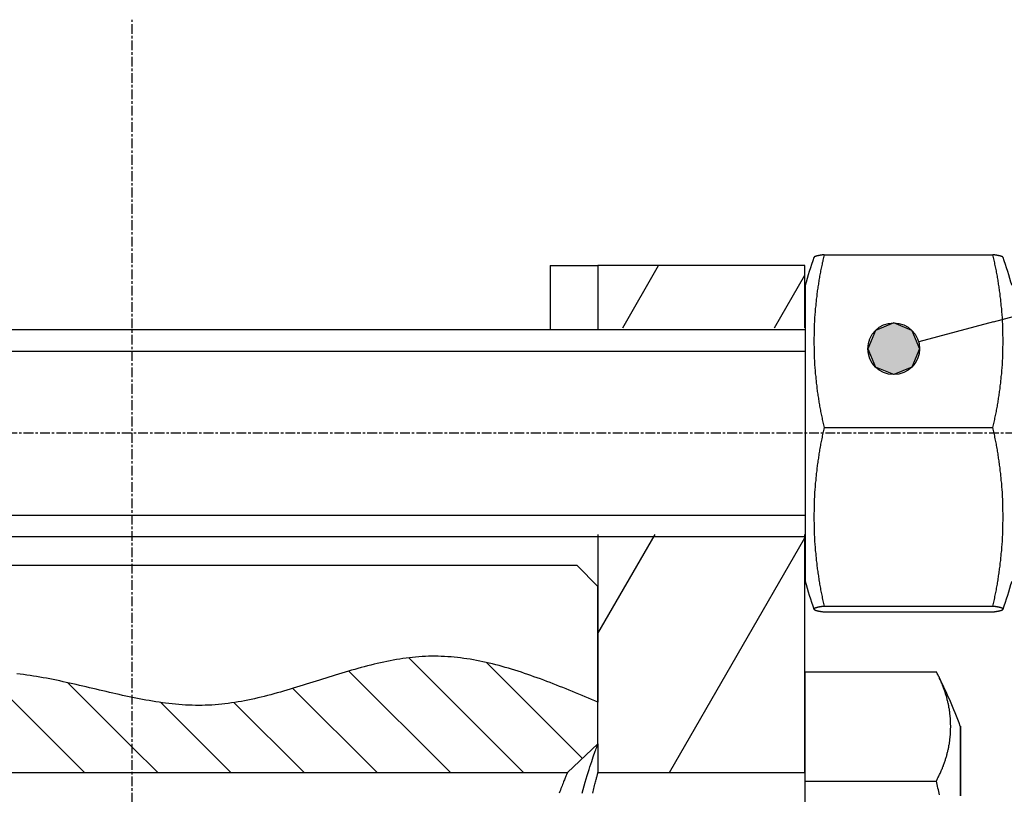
# Model space of a CAD drawing. Extents: x 553 to 1147, y -554 to 286.
# Tile 46 of 49: x 994 to 1042, y 200 to 238. Entities that reach past the tile are written whole.
import ezdxf

# ---------------------------------------------------------------- set-up
doc = ezdxf.new("R2010")
doc.units = 0
doc.header["$LTSCALE"] = 2
doc.linetypes.add('CHAIN', pattern=[0.3543, 0.2362, -0.0295, 0.0591, -0.0295])
doc.layers.get('0').update_dxf_attribs({"linetype": 'CONTINUOUS'})
for name, color, linetype in [('AM_8', 19, 'CONTINUOUS'), ('COUPE_LOCALE', 7, 'CONTINUOUS'), ('ETROIT_VISIBLE__ISO_', 7, 'CONTINUOUS'), ('HACHURE__ISO_', 7, 'CONTINUOUS'), ('SYMBOLE__ISO_', 7, 'CONTINUOUS'), ('TRAIT_D_AXE__ISO_', 7, 'CONTINUOUS'), ('VISIBLE__ISO_', 7, 'CONTINUOUS')]:
    doc.layers.add(name, color=color, linetype=linetype)

# ---------------------------------------------------------------- blocks, each defined once
blk = doc.blocks.new('*X55')
at = {"color": 0}
for p, q in [((1023.4, 222.657), (1025.132, 225.657)), ((1030.733, 222.657), (1032.201, 225.2)), ((1022.201, 207.88), (1024.959, 212.657)), ((1025.652, 201.157), (1032.201, 212.5))]:
    blk.add_line(p, q, dxfattribs=at)
blk = doc.blocks.new('*U81')
at = {"layer": 'SYMBOLE__ISO_', "linetype": 'CONTINUOUS'}
for p, q in [((241.774, 388.497), (241.332, 388.314)), ((242.216, 388.314), (241.774, 388.497)), ((241.332, 388.314), (241.149, 387.872)), ((242.216, 388.314), (242.399, 387.872)), ((241.149, 387.872), (241.332, 387.43)), ((242.399, 387.872), (242.216, 387.43)), ((241.774, 387.247), (241.332, 387.43)), ((242.216, 387.43), (241.774, 387.247))]:
    blk.add_line(p, q, dxfattribs=at)
for points in [[(241.774, 388.497), (241.332, 388.314), (242.216, 388.314)], [(241.332, 388.314), (241.149, 387.872), (242.399, 387.872)], [(241.149, 387.872), (241.332, 387.43), (242.216, 387.43)]]:
    blk.add_solid(points, dxfattribs=at)
at = {"layer": 'SYMBOLE__ISO_', "linetype": 'CONTINUOUS', "extrusion": (0, 0, -1)}
for points in [[(-241.332, 388.314), (-242.216, 388.314), (-242.399, 387.872)], [(-241.149, 387.872), (-242.399, 387.872), (-242.216, 387.43)], [(-241.332, 387.43), (-242.216, 387.43), (-241.774, 387.247)]]:
    blk.add_solid(points, dxfattribs=at)
blk = doc.blocks.new('REPÈRE9')
at = {"layer": 'SYMBOLE__ISO_'}
for q in [(268.144, 395.026), (242.378, 388.036)]:
    blk.add_line((244.187, 388.526), q, dxfattribs=at)
blk.add_circle((241.774, 387.872), 0.625, dxfattribs=at)
at = {"layer": 'SYMBOLE__ISO_', "linetype": 'CONTINUOUS'}
blk.add_blockref('*U81', (0, 0), dxfattribs=at)
blk = doc.blocks.new('*X97')
at = {"color": 0}
for p, q in [((997.394, 201.152), (992.564, 205.982)), ((993.859, 201.152), (989.621, 205.389)), ((999.701, 202.381), (996.589, 205.493)), ((983.252, 201.152), (979.717, 204.687)), ((986.788, 201.152), (983.846, 204.093)), ((990.323, 201.152), (987.02, 204.455)), ((979.717, 201.152), (977.201, 203.667))]:
    blk.add_line(p, q, dxfattribs=at)

msp = doc.modelspace()

# ---------------------------------------------------------------- linework, layer by layer
at = {"layer": 'AM_8'}
for p, q in [((1018.607, 201.152), (1013.056, 206.703)), ((1021.455, 201.84), (1016.822, 206.473)), ((1015.072, 201.152), (1010.164, 206.06)), ((1011.536, 201.152), (1007.464, 205.224)), ((1004.465, 201.152), (1001.074, 204.544)), ((1008.001, 201.152), (1004.615, 204.538)), ((1000.93, 201.152), (999.701, 202.381))]:
    msp.add_line(p, q, dxfattribs=at)
at = {"layer": 'COUPE_LOCALE'}
for p, q in [((1022.201, 202.541), (1022.201, 204.558)), ((1020.721, 201.152), (1022.201, 202.541)), ((978.675, 201.152), (1020.721, 201.152))]:
    msp.add_line(p, q, dxfattribs=at)
msp.add_polyline3d([(1022.2, 204.558, 0), (1022.05, 204.623, 0), (1021.89, 204.688, 0), (1021.74, 204.752, 0), (1021.58, 204.817, 0), (1021.43, 204.881, 0), (1021.27, 204.946, 0), (1021.12, 205.01, 0), (1020.97, 205.073, 0), (1020.81, 205.136, 0), (1020.66, 205.199, 0), (1020.5, 205.261, 0), (1020.35, 205.323, 0), (1020.19, 205.384, 0), (1020.04, 205.444, 0), (1019.89, 205.504, 0), (1019.73, 205.563, 0), (1019.58, 205.621, 0), (1019.42, 205.679, 0), (1019.27, 205.735, 0), (1019.11, 205.791, 0), (1018.96, 205.845, 0), (1018.81, 205.899, 0), (1018.65, 205.951, 0), (1018.5, 206.003, 0), (1018.34, 206.053, 0), (1018.19, 206.102, 0), (1018.03, 206.149, 0), (1017.88, 206.196, 0), (1017.72, 206.241, 0), (1017.57, 206.284, 0), (1017.42, 206.326, 0), (1017.26, 206.367, 0), (1017.11, 206.406, 0), (1016.95, 206.443, 0), (1016.8, 206.478, 0), (1016.64, 206.512, 0), (1016.49, 206.544, 0), (1016.33, 206.575, 0), (1016.18, 206.603, 0), (1016.02, 206.63, 0), (1015.87, 206.654, 0), (1015.72, 206.677, 0), (1015.56, 206.697, 0), (1015.41, 206.715, 0), (1015.25, 206.731, 0), (1015.1, 206.745, 0), (1014.94, 206.757, 0), (1014.79, 206.766, 0), (1014.63, 206.773, 0), (1014.48, 206.778, 0), (1014.32, 206.78, 0), (1014.17, 206.78, 0), (1014.01, 206.777, 0), (1013.86, 206.771, 0), (1013.7, 206.763, 0), (1013.55, 206.752, 0), (1013.39, 206.74, 0), (1013.24, 206.724, 0), (1013.09, 206.707, 0), (1012.93, 206.687, 0), (1012.78, 206.666, 0), (1012.62, 206.642, 0), (1012.47, 206.616, 0), (1012.31, 206.589, 0), (1012.16, 206.56, 0), (1012, 206.529, 0), (1011.85, 206.496, 0), (1011.69, 206.462, 0), (1011.54, 206.426, 0), (1011.38, 206.389, 0), (1011.22, 206.351, 0), (1011.07, 206.312, 0), (1010.91, 206.271, 0), (1010.76, 206.229, 0), (1010.6, 206.186, 0), (1010.45, 206.142, 0), (1010.29, 206.098, 0), (1010.14, 206.052, 0), (1009.98, 206.006, 0), (1009.83, 205.959, 0), (1009.67, 205.912, 0), (1009.51, 205.864, 0), (1009.36, 205.815, 0), (1009.2, 205.767, 0), (1009.05, 205.718, 0), (1008.89, 205.669, 0), (1008.74, 205.62, 0), (1008.58, 205.57, 0), (1008.42, 205.521, 0), (1008.27, 205.472, 0), (1008.11, 205.423, 0), (1007.95, 205.374, 0), (1007.8, 205.326, 0), (1007.64, 205.278, 0), (1007.48, 205.23, 0), (1007.33, 205.183, 0), (1007.17, 205.137, 0), (1007.01, 205.091, 0), (1006.86, 205.047, 0), (1006.7, 205.003, 0), (1006.54, 204.96, 0), (1006.39, 204.918, 0), (1006.23, 204.877, 0), (1006.07, 204.837, 0), (1005.92, 204.798, 0), (1005.76, 204.761, 0), (1005.6, 204.725, 0), (1005.44, 204.691, 0), (1005.29, 204.658, 0), (1005.13, 204.627, 0), (1004.97, 204.598, 0), (1004.81, 204.57, 0), (1004.65, 204.544, 0), (1004.5, 204.52, 0), (1004.34, 204.498, 0), (1004.18, 204.478, 0), (1004.02, 204.46, 0), (1003.86, 204.444, 0), (1003.7, 204.431, 0), (1003.55, 204.42, 0), (1003.39, 204.412, 0), (1003.23, 204.406, 0), (1003.07, 204.402, 0), (1002.91, 204.401, 0), (1002.75, 204.403, 0), (1002.59, 204.407, 0), (1002.43, 204.413, 0), (1002.27, 204.421, 0), (1002.11, 204.431, 0), (1001.95, 204.443, 0), (1001.79, 204.457, 0), (1001.63, 204.474, 0), (1001.47, 204.491, 0), (1001.31, 204.511, 0), (1001.16, 204.532, 0), (1001, 204.555, 0), (1000.84, 204.579, 0), (1000.68, 204.605, 0), (1000.51, 204.632, 0), (1000.35, 204.66, 0), (1000.19, 204.689, 0), (1000.03, 204.72, 0), (999.874, 204.751, 0), (999.714, 204.784, 0), (999.554, 204.817, 0), (999.394, 204.851, 0), (999.233, 204.886, 0), (999.073, 204.922, 0), (998.913, 204.958, 0), (998.753, 204.994, 0), (998.593, 205.031, 0), (998.432, 205.069, 0), (998.272, 205.106, 0), (998.112, 205.144, 0), (997.952, 205.182, 0), (997.792, 205.22, 0), (997.632, 205.257, 0), (997.472, 205.295, 0), (997.312, 205.333, 0), (997.152, 205.37, 0), (996.992, 205.407, 0), (996.832, 205.443, 0), (996.672, 205.479, 0), (996.513, 205.515, 0), (996.353, 205.549, 0), (996.193, 205.584, 0), (996.034, 205.617, 0), (995.875, 205.649, 0), (995.715, 205.68, 0), (995.556, 205.711, 0), (995.397, 205.74, 0), (995.238, 205.768, 0), (995.079, 205.795, 0), (994.92, 205.82, 0), (994.761, 205.844, 0), (994.603, 205.867, 0), (994.444, 205.888, 0), (994.286, 205.907, 0), (994.128, 205.925, 0)], dxfattribs=at)
at = {"layer": 'ETROIT_VISIBLE__ISO_'}
for p, q in [((1032.205, 221.504), (952.206, 221.504)), ((952.206, 213.604), (1032.205, 213.604))]:
    msp.add_line(p, q, dxfattribs=at)
at = {"layer": 'TRAIT_D_AXE__ISO_', "linetype": 'CHAIN'}
for p, q in [((999.701, 151.478), (999.701, 237.546)), ((1061.335, 217.554), (948.206, 217.554))]:
    msp.add_line(p, q, dxfattribs=at)
at = {"layer": 'VISIBLE__ISO_'}
for p, q in [((1033.129, 226.187), (1041.282, 226.187)), ((1019.899, 225.657), (1022.201, 225.657)), ((1019.899, 225.657), (1019.899, 222.554)), ((1032.201, 225.657), (1022.201, 225.657)), ((1022.201, 225.657), (1022.201, 222.554)), ((1032.201, 222.657), (1032.201, 225.657)), ((1032.202, 225.657), (1032.201, 225.657)), ((1032.202, 224.803), (1032.202, 225.657)), ((1032.201, 224.798), (1032.201, 222.657)), ((1032.205, 222.554), (953.206, 222.554)), ((1033.129, 217.828), (1041.281, 217.828)), ((1022.201, 212.657), (1022.201, 204.558)), ((1032.201, 201.157), (1032.201, 212.657)), ((1032.201, 212.657), (1032.201, 210.516)), ((1032.205, 212.554), (953.206, 212.554)), ((1021.201, 211.157), (978.201, 211.157)), ((1022.201, 210.157), (1021.201, 211.157)), ((1032.202, 206.124), (1032.202, 210.511)), ((1022.201, 204.558), (1022.201, 210.157)), ((1033.129, 209.194), (1041.282, 209.194)), ((1033.13, 208.92), (1041.283, 208.92)), ((1032.201, 205.996), (1032.201, 206.124)), ((1032.201, 205.996), (1032.201, 200.157)), ((1032.205, 200.745), (1032.206, 206.021)), ((1032.206, 206.021), (1038.552, 206.021)), ((1022.201, 202.541), (1022.201, 202.541)), ((1022.201, 202.541), (1022.201, 201.157)), ((1022.201, 201.157), (1032.201, 201.157)), ((1032.205, 200.745), (1038.551, 200.745)), ((1032.205, 189.778), (1032.205, 200.745))]:
    msp.add_line(p, q, dxfattribs=at)
at = {"layer": 'VISIBLE__ISO_', "flags": 128}
for points in [[(1021.437, 200.157), (1021.486, 200.34), (1021.535, 200.516), (1021.583, 200.687), (1021.631, 200.851), (1021.679, 201.008), (1021.725, 201.159), (1021.77, 201.303), (1021.814, 201.439), (1021.857, 201.569), (1021.898, 201.691), (1021.937, 201.805), (1021.973, 201.912), (1022.008, 202.01), (1022.04, 202.101), (1022.069, 202.183), (1022.096, 202.258), (1022.12, 202.323), (1022.141, 202.381), (1022.159, 202.429), (1022.174, 202.469), (1022.186, 202.501), (1022.194, 202.523), (1022.199, 202.536), (1022.201, 202.541)], [(1020.725, 201.157), (1020.725, 201.155), (1020.722, 201.15), (1020.718, 201.141), (1020.713, 201.128), (1020.706, 201.112), (1020.697, 201.092), (1020.687, 201.068), (1020.676, 201.041), (1020.663, 201.011), (1020.649, 200.977), (1020.633, 200.94), (1020.616, 200.899), (1020.598, 200.855), (1020.578, 200.808), (1020.558, 200.757), (1020.536, 200.703), (1020.513, 200.645), (1020.489, 200.585), (1020.464, 200.521), (1020.438, 200.454), (1020.411, 200.384), (1020.383, 200.312), (1020.355, 200.236), (1020.325, 200.157)], [(1021.955, 200.156), (1021.973, 200.235), (1021.991, 200.312), (1022.008, 200.386), (1022.025, 200.456), (1022.041, 200.524), (1022.057, 200.589), (1022.071, 200.65), (1022.086, 200.708), (1022.099, 200.762), (1022.112, 200.813), (1022.124, 200.861), (1022.135, 200.904), (1022.145, 200.945), (1022.155, 200.982), (1022.163, 201.015), (1022.171, 201.045), (1022.178, 201.071), (1022.184, 201.094), (1022.189, 201.113), (1022.193, 201.129), (1022.197, 201.141), (1022.199, 201.15), (1022.201, 201.155), (1022.201, 201.157)]]:
    msp.add_lwpolyline(points, dxfattribs=at)
at = {"layer": 'VISIBLE__ISO_'}
for points in [[(1033.13, 226.187, 0), (1033.11, 226.123, 0), (1033.1, 226.058, 0), (1033.08, 225.994, 0), (1033.07, 225.929, 0), (1033.06, 225.865, 0), (1033.04, 225.8, 0), (1033.03, 225.735, 0), (1033.01, 225.671, 0), (1033, 225.606, 0), (1032.99, 225.541, 0), (1032.97, 225.476, 0), (1032.96, 225.411, 0), (1032.95, 225.346, 0), (1032.94, 225.281, 0), (1032.92, 225.217, 0), (1032.91, 225.152, 0), (1032.9, 225.087, 0), (1032.89, 225.021, 0), (1032.88, 224.956, 0), (1032.87, 224.891, 0), (1032.86, 224.826, 0), (1032.85, 224.761, 0), (1032.84, 224.696, 0), (1032.83, 224.631, 0), (1032.82, 224.565, 0), (1032.81, 224.5, 0), (1032.8, 224.435, 0), (1032.79, 224.369, 0), (1032.78, 224.304, 0), (1032.77, 224.239, 0), (1032.77, 224.173, 0), (1032.76, 224.108, 0), (1032.75, 224.042, 0), (1032.74, 223.977, 0), (1032.74, 223.912, 0), (1032.73, 223.846, 0), (1032.72, 223.781, 0), (1032.72, 223.715, 0), (1032.71, 223.649, 0), (1032.7, 223.584, 0), (1032.7, 223.518, 0), (1032.69, 223.453, 0), (1032.69, 223.387, 0), (1032.68, 223.322, 0), (1032.68, 223.256, 0), (1032.67, 223.19, 0), (1032.67, 223.125, 0), (1032.66, 223.059, 0), (1032.66, 222.993, 0), (1032.66, 222.928, 0), (1032.65, 222.862, 0), (1032.65, 222.796, 0), (1032.65, 222.731, 0), (1032.65, 222.665, 0), (1032.64, 222.599, 0), (1032.64, 222.533, 0), (1032.64, 222.468, 0), (1032.64, 222.402, 0), (1032.64, 222.336, 0), (1032.64, 222.27, 0), (1032.63, 222.205, 0), (1032.63, 222.139, 0), (1032.63, 222.073, 0), (1032.63, 222.007, 0), (1032.63, 221.942, 0), (1032.63, 221.876, 0), (1032.63, 221.81, 0), (1032.64, 221.744, 0), (1032.64, 221.679, 0), (1032.64, 221.613, 0), (1032.64, 221.547, 0), (1032.64, 221.481, 0), (1032.64, 221.416, 0), (1032.65, 221.35, 0), (1032.65, 221.284, 0), (1032.65, 221.219, 0), (1032.65, 221.153, 0), (1032.66, 221.087, 0), (1032.66, 221.021, 0), (1032.66, 220.956, 0), (1032.67, 220.89, 0), (1032.67, 220.824, 0), (1032.68, 220.759, 0), (1032.68, 220.693, 0), (1032.69, 220.628, 0), (1032.69, 220.562, 0), (1032.7, 220.496, 0), (1032.7, 220.431, 0), (1032.71, 220.365, 0), (1032.72, 220.3, 0), (1032.72, 220.234, 0), (1032.73, 220.169, 0), (1032.74, 220.103, 0), (1032.74, 220.038, 0), (1032.75, 219.972, 0), (1032.76, 219.907, 0), (1032.77, 219.841, 0), (1032.77, 219.776, 0), (1032.78, 219.711, 0), (1032.79, 219.645, 0), (1032.8, 219.58, 0), (1032.81, 219.515, 0), (1032.82, 219.449, 0), (1032.83, 219.384, 0), (1032.84, 219.319, 0), (1032.85, 219.254, 0), (1032.86, 219.189, 0), (1032.87, 219.123, 0), (1032.88, 219.058, 0), (1032.89, 218.993, 0), (1032.9, 218.928, 0), (1032.91, 218.863, 0), (1032.92, 218.798, 0), (1032.94, 218.733, 0), (1032.95, 218.668, 0), (1032.96, 218.603, 0), (1032.97, 218.539, 0), (1032.99, 218.474, 0), (1033, 218.409, 0), (1033.01, 218.344, 0), (1033.03, 218.279, 0), (1033.04, 218.215, 0), (1033.05, 218.15, 0), (1033.07, 218.086, 0), (1033.08, 218.021, 0), (1033.1, 217.956, 0), (1033.11, 217.892, 0), (1033.13, 217.828, 0)], [(1033.13, 226.187, 0), (1033.12, 226.186, 0), (1033.11, 226.185, 0), (1033.11, 226.184, 0), (1033.1, 226.183, 0), (1033.09, 226.182, 0), (1033.09, 226.181, 0), (1033.08, 226.18, 0), (1033.07, 226.179, 0), (1033.07, 226.178, 0), (1033.06, 226.177, 0), (1033.05, 226.176, 0), (1033.05, 226.175, 0), (1033.04, 226.174, 0), (1033.03, 226.173, 0), (1033.03, 226.172, 0), (1033.02, 226.171, 0), (1033.01, 226.17, 0), (1033.01, 226.169, 0), (1033, 226.168, 0), (1032.99, 226.167, 0), (1032.99, 226.166, 0), (1032.98, 226.165, 0), (1032.97, 226.164, 0), (1032.97, 226.163, 0), (1032.96, 226.162, 0), (1032.96, 226.161, 0), (1032.95, 226.16, 0), (1032.95, 226.159, 0), (1032.94, 226.158, 0), (1032.93, 226.157, 0), (1032.93, 226.156, 0), (1032.92, 226.155, 0), (1032.92, 226.154, 0), (1032.91, 226.153, 0), (1032.91, 226.152, 0), (1032.9, 226.151, 0), (1032.89, 226.15, 0), (1032.89, 226.149, 0), (1032.88, 226.148, 0), (1032.88, 226.147, 0), (1032.87, 226.146, 0), (1032.87, 226.145, 0), (1032.86, 226.144, 0), (1032.86, 226.143, 0), (1032.85, 226.142, 0), (1032.85, 226.141, 0), (1032.84, 226.14, 0), (1032.84, 226.139, 0), (1032.83, 226.138, 0), (1032.83, 226.137, 0), (1032.83, 226.136, 0), (1032.82, 226.135, 0), (1032.82, 226.134, 0), (1032.81, 226.133, 0), (1032.81, 226.132, 0), (1032.8, 226.131, 0), (1032.8, 226.13, 0), (1032.8, 226.129, 0), (1032.79, 226.128, 0), (1032.79, 226.127, 0), (1032.78, 226.125, 0), (1032.78, 226.124, 0), (1032.77, 226.123, 0), (1032.77, 226.122, 0), (1032.77, 226.121, 0), (1032.76, 226.12, 0), (1032.76, 226.119, 0), (1032.76, 226.118, 0), (1032.75, 226.117, 0), (1032.75, 226.116, 0), (1032.75, 226.115, 0), (1032.74, 226.114, 0), (1032.74, 226.113, 0), (1032.74, 226.112, 0), (1032.73, 226.111, 0), (1032.73, 226.11, 0), (1032.73, 226.109, 0), (1032.72, 226.108, 0), (1032.72, 226.107, 0), (1032.72, 226.106, 0), (1032.71, 226.105, 0), (1032.71, 226.104, 0), (1032.71, 226.103, 0), (1032.7, 226.102, 0), (1032.7, 226.101, 0), (1032.7, 226.1, 0), (1032.7, 226.099, 0), (1032.69, 226.098, 0), (1032.69, 226.097, 0), (1032.69, 226.096, 0), (1032.69, 226.095, 0), (1032.68, 226.094, 0), (1032.68, 226.093, 0), (1032.68, 226.092, 0), (1032.68, 226.091, 0), (1032.68, 226.09, 0), (1032.67, 226.089, 0), (1032.67, 226.088, 0), (1032.67, 226.087, 0), (1032.67, 226.086, 0), (1032.67, 226.085, 0), (1032.66, 226.084, 0), (1032.66, 226.083, 0), (1032.66, 226.082, 0), (1032.66, 226.081, 0), (1032.66, 226.08, 0), (1032.66, 226.078, 0), (1032.65, 226.077, 0), (1032.65, 226.076, 0), (1032.65, 226.075, 0), (1032.65, 226.074, 0), (1032.65, 226.073, 0), (1032.65, 226.072, 0), (1032.65, 226.071, 0), (1032.65, 226.07, 0), (1032.64, 226.069, 0), (1032.64, 226.068, 0), (1032.64, 226.067, 0), (1032.64, 226.066, 0), (1032.64, 226.065, 0), (1032.64, 226.064, 0), (1032.64, 226.063, 0), (1032.64, 226.062, 0), (1032.64, 226.061, 0), (1032.64, 226.06, 0), (1032.64, 226.059, 0), (1032.64, 226.058, 0), (1032.64, 226.057, 0)], [(1041.78, 226.057, 0), (1041.78, 226.058, 0), (1041.78, 226.059, 0), (1041.77, 226.06, 0), (1041.77, 226.061, 0), (1041.77, 226.062, 0), (1041.77, 226.063, 0), (1041.77, 226.064, 0), (1041.77, 226.065, 0), (1041.77, 226.066, 0), (1041.77, 226.067, 0), (1041.77, 226.068, 0), (1041.77, 226.069, 0), (1041.77, 226.07, 0), (1041.77, 226.071, 0), (1041.76, 226.072, 0), (1041.76, 226.073, 0), (1041.76, 226.074, 0), (1041.76, 226.075, 0), (1041.76, 226.076, 0), (1041.76, 226.077, 0), (1041.76, 226.078, 0), (1041.76, 226.079, 0), (1041.75, 226.08, 0), (1041.75, 226.081, 0), (1041.75, 226.082, 0), (1041.75, 226.083, 0), (1041.75, 226.084, 0), (1041.74, 226.086, 0), (1041.74, 226.087, 0), (1041.74, 226.088, 0), (1041.74, 226.089, 0), (1041.74, 226.09, 0), (1041.73, 226.091, 0), (1041.73, 226.092, 0), (1041.73, 226.093, 0), (1041.73, 226.094, 0), (1041.73, 226.095, 0), (1041.72, 226.096, 0), (1041.72, 226.097, 0), (1041.72, 226.098, 0), (1041.72, 226.099, 0), (1041.71, 226.1, 0), (1041.71, 226.101, 0), (1041.71, 226.102, 0), (1041.7, 226.103, 0), (1041.7, 226.104, 0), (1041.7, 226.105, 0), (1041.7, 226.106, 0), (1041.69, 226.107, 0), (1041.69, 226.108, 0), (1041.69, 226.109, 0), (1041.68, 226.11, 0), (1041.68, 226.111, 0), (1041.68, 226.112, 0), (1041.67, 226.113, 0), (1041.67, 226.114, 0), (1041.67, 226.115, 0), (1041.66, 226.116, 0), (1041.66, 226.117, 0), (1041.66, 226.118, 0), (1041.65, 226.119, 0), (1041.65, 226.12, 0), (1041.64, 226.121, 0), (1041.64, 226.122, 0), (1041.64, 226.123, 0), (1041.63, 226.124, 0), (1041.63, 226.125, 0), (1041.63, 226.126, 0), (1041.62, 226.127, 0), (1041.62, 226.128, 0), (1041.61, 226.129, 0), (1041.61, 226.131, 0), (1041.6, 226.132, 0), (1041.6, 226.133, 0), (1041.6, 226.134, 0), (1041.59, 226.135, 0), (1041.59, 226.136, 0), (1041.58, 226.137, 0), (1041.58, 226.138, 0), (1041.57, 226.139, 0), (1041.57, 226.14, 0), (1041.56, 226.141, 0), (1041.56, 226.142, 0), (1041.55, 226.143, 0), (1041.55, 226.144, 0), (1041.54, 226.145, 0), (1041.54, 226.146, 0), (1041.53, 226.147, 0), (1041.53, 226.148, 0), (1041.52, 226.149, 0), (1041.52, 226.15, 0), (1041.51, 226.151, 0), (1041.51, 226.152, 0), (1041.5, 226.153, 0), (1041.49, 226.154, 0), (1041.49, 226.155, 0), (1041.48, 226.156, 0), (1041.48, 226.157, 0), (1041.47, 226.158, 0), (1041.47, 226.159, 0), (1041.46, 226.16, 0), (1041.45, 226.161, 0), (1041.45, 226.162, 0), (1041.44, 226.163, 0), (1041.44, 226.164, 0), (1041.43, 226.165, 0), (1041.42, 226.166, 0), (1041.42, 226.167, 0), (1041.41, 226.168, 0), (1041.41, 226.169, 0), (1041.4, 226.17, 0), (1041.39, 226.171, 0), (1041.39, 226.172, 0), (1041.38, 226.173, 0), (1041.37, 226.174, 0), (1041.37, 226.175, 0), (1041.36, 226.176, 0), (1041.35, 226.177, 0), (1041.35, 226.178, 0), (1041.34, 226.179, 0), (1041.33, 226.18, 0), (1041.32, 226.181, 0), (1041.32, 226.182, 0), (1041.31, 226.183, 0), (1041.3, 226.184, 0), (1041.3, 226.185, 0), (1041.29, 226.186, 0), (1041.28, 226.187, 0)], [(1041.28, 217.828, 0), (1041.3, 217.892, 0), (1041.31, 217.956, 0), (1041.33, 218.021, 0), (1041.34, 218.086, 0), (1041.36, 218.15, 0), (1041.37, 218.215, 0), (1041.38, 218.279, 0), (1041.4, 218.344, 0), (1041.41, 218.409, 0), (1041.42, 218.474, 0), (1041.44, 218.539, 0), (1041.45, 218.603, 0), (1041.46, 218.668, 0), (1041.47, 218.733, 0), (1041.49, 218.798, 0), (1041.5, 218.863, 0), (1041.51, 218.928, 0), (1041.52, 218.993, 0), (1041.53, 219.058, 0), (1041.54, 219.123, 0), (1041.55, 219.189, 0), (1041.56, 219.254, 0), (1041.57, 219.319, 0), (1041.58, 219.384, 0), (1041.59, 219.449, 0), (1041.6, 219.515, 0), (1041.61, 219.58, 0), (1041.62, 219.645, 0), (1041.63, 219.711, 0), (1041.64, 219.776, 0), (1041.64, 219.841, 0), (1041.65, 219.907, 0), (1041.66, 219.972, 0), (1041.67, 220.038, 0), (1041.67, 220.103, 0), (1041.68, 220.169, 0), (1041.69, 220.234, 0), (1041.69, 220.3, 0), (1041.7, 220.365, 0), (1041.71, 220.431, 0), (1041.71, 220.496, 0), (1041.72, 220.562, 0), (1041.72, 220.628, 0), (1041.73, 220.693, 0), (1041.73, 220.759, 0), (1041.74, 220.824, 0), (1041.74, 220.89, 0), (1041.75, 220.956, 0), (1041.75, 221.021, 0), (1041.75, 221.087, 0), (1041.76, 221.153, 0), (1041.76, 221.219, 0), (1041.76, 221.284, 0), (1041.76, 221.35, 0), (1041.77, 221.416, 0), (1041.77, 221.481, 0), (1041.77, 221.547, 0), (1041.77, 221.613, 0), (1041.77, 221.679, 0), (1041.77, 221.744, 0), (1041.78, 221.81, 0), (1041.78, 221.876, 0), (1041.78, 221.942, 0), (1041.78, 222.007, 0), (1041.78, 222.073, 0), (1041.78, 222.139, 0), (1041.78, 222.205, 0), (1041.77, 222.27, 0), (1041.77, 222.336, 0), (1041.77, 222.402, 0), (1041.77, 222.468, 0), (1041.77, 222.533, 0), (1041.77, 222.599, 0), (1041.76, 222.665, 0), (1041.76, 222.731, 0), (1041.76, 222.796, 0), (1041.76, 222.862, 0), (1041.75, 222.928, 0), (1041.75, 222.993, 0), (1041.75, 223.059, 0), (1041.74, 223.125, 0), (1041.74, 223.19, 0), (1041.73, 223.256, 0), (1041.73, 223.322, 0), (1041.72, 223.387, 0), (1041.72, 223.453, 0), (1041.71, 223.518, 0), (1041.71, 223.584, 0), (1041.7, 223.649, 0), (1041.69, 223.715, 0), (1041.69, 223.781, 0), (1041.68, 223.846, 0), (1041.67, 223.912, 0), (1041.67, 223.977, 0), (1041.66, 224.042, 0), (1041.65, 224.108, 0), (1041.64, 224.173, 0), (1041.64, 224.239, 0), (1041.63, 224.304, 0), (1041.62, 224.369, 0), (1041.61, 224.435, 0), (1041.6, 224.5, 0), (1041.59, 224.565, 0), (1041.58, 224.631, 0), (1041.57, 224.696, 0), (1041.56, 224.761, 0), (1041.55, 224.826, 0), (1041.54, 224.891, 0), (1041.53, 224.956, 0), (1041.52, 225.021, 0), (1041.51, 225.087, 0), (1041.5, 225.152, 0), (1041.49, 225.217, 0), (1041.47, 225.281, 0), (1041.46, 225.346, 0), (1041.45, 225.411, 0), (1041.44, 225.476, 0), (1041.42, 225.541, 0), (1041.41, 225.606, 0), (1041.4, 225.671, 0), (1041.38, 225.735, 0), (1041.37, 225.8, 0), (1041.36, 225.865, 0), (1041.34, 225.929, 0), (1041.33, 225.994, 0), (1041.31, 226.058, 0), (1041.3, 226.123, 0), (1041.28, 226.187, 0)], [(1032.21, 224.695, 0), (1032.21, 224.693, 0), (1032.21, 224.686, 0), (1032.21, 224.675, 0), (1032.21, 224.66, 0), (1032.21, 224.641, 0), (1032.21, 224.617, 0), (1032.21, 224.589, 0), (1032.21, 224.557, 0), (1032.21, 224.521, 0), (1032.21, 224.48, 0), (1032.21, 224.436, 0), (1032.21, 224.387, 0), (1032.21, 224.334, 0), (1032.21, 224.277, 0), (1032.21, 224.216, 0), (1032.21, 224.15, 0), (1032.21, 224.081, 0), (1032.21, 224.008, 0), (1032.21, 223.931, 0), (1032.21, 223.851, 0), (1032.21, 223.766, 0), (1032.21, 223.678, 0), (1032.21, 223.586, 0), (1032.21, 223.49, 0), (1032.21, 223.391, 0), (1032.21, 223.288, 0), (1032.21, 223.182, 0), (1032.21, 223.073, 0), (1032.21, 222.96, 0), (1032.21, 222.844, 0), (1032.21, 222.725, 0), (1032.21, 222.602, 0), (1032.21, 222.477, 0), (1032.21, 222.348, 0), (1032.21, 222.217, 0), (1032.21, 222.083, 0), (1032.21, 221.946, 0), (1032.21, 221.807, 0), (1032.21, 221.665, 0), (1032.21, 221.52, 0), (1032.21, 221.373, 0), (1032.21, 221.224, 0), (1032.21, 221.073, 0), (1032.21, 220.919, 0), (1032.21, 220.764, 0), (1032.21, 220.606, 0), (1032.21, 220.447, 0), (1032.21, 220.286, 0), (1032.21, 220.123, 0), (1032.21, 219.959, 0), (1032.21, 219.793, 0), (1032.21, 219.626, 0), (1032.21, 219.458, 0), (1032.21, 219.288, 0), (1032.21, 219.118, 0), (1032.21, 218.946, 0), (1032.21, 218.774, 0), (1032.21, 218.601, 0), (1032.21, 218.428, 0), (1032.21, 218.253, 0), (1032.21, 218.079, 0), (1032.21, 217.904, 0), (1032.21, 217.729, 0), (1032.21, 217.554, 0), (1032.21, 217.378, 0), (1032.21, 217.203, 0), (1032.21, 217.028, 0), (1032.21, 216.854, 0), (1032.21, 216.68, 0), (1032.21, 216.506, 0), (1032.21, 216.333, 0), (1032.21, 216.161, 0), (1032.21, 215.989, 0), (1032.21, 215.819, 0), (1032.21, 215.649, 0), (1032.21, 215.481, 0), (1032.21, 215.314, 0), (1032.21, 215.148, 0), (1032.21, 214.984, 0), (1032.21, 214.821, 0), (1032.21, 214.66, 0), (1032.21, 214.501, 0), (1032.21, 214.344, 0), (1032.21, 214.188, 0), (1032.21, 214.034, 0), (1032.21, 213.883, 0), (1032.21, 213.734, 0), (1032.21, 213.587, 0), (1032.21, 213.442, 0), (1032.21, 213.3, 0), (1032.21, 213.161, 0), (1032.21, 213.024, 0), (1032.21, 212.89, 0), (1032.21, 212.759, 0), (1032.21, 212.63, 0), (1032.21, 212.505, 0), (1032.21, 212.383, 0), (1032.21, 212.263, 0), (1032.21, 212.147, 0), (1032.21, 212.034, 0), (1032.21, 211.925, 0), (1032.21, 211.819, 0), (1032.21, 211.716, 0), (1032.21, 211.617, 0), (1032.21, 211.521, 0), (1032.21, 211.429, 0), (1032.21, 211.341, 0), (1032.21, 211.256, 0), (1032.21, 211.176, 0), (1032.21, 211.099, 0), (1032.21, 211.026, 0), (1032.21, 210.957, 0), (1032.21, 210.892, 0), (1032.21, 210.83, 0), (1032.21, 210.773, 0), (1032.21, 210.72, 0), (1032.21, 210.672, 0), (1032.21, 210.627, 0), (1032.21, 210.586, 0), (1032.21, 210.55, 0), (1032.21, 210.518, 0), (1032.21, 210.49, 0), (1032.21, 210.466, 0), (1032.21, 210.447, 0), (1032.21, 210.432, 0), (1032.21, 210.421, 0), (1032.21, 210.414, 0), (1032.21, 210.412, 0)], [(1033.13, 217.828, 0), (1033.11, 217.761, 0), (1033.1, 217.694, 0), (1033.08, 217.628, 0), (1033.07, 217.561, 0), (1033.05, 217.494, 0), (1033.04, 217.428, 0), (1033.03, 217.361, 0), (1033.01, 217.294, 0), (1033, 217.227, 0), (1032.99, 217.16, 0), (1032.97, 217.093, 0), (1032.96, 217.026, 0), (1032.95, 216.959, 0), (1032.94, 216.892, 0), (1032.92, 216.825, 0), (1032.91, 216.758, 0), (1032.9, 216.691, 0), (1032.89, 216.624, 0), (1032.88, 216.556, 0), (1032.87, 216.489, 0), (1032.86, 216.422, 0), (1032.85, 216.355, 0), (1032.84, 216.287, 0), (1032.83, 216.22, 0), (1032.82, 216.152, 0), (1032.81, 216.085, 0), (1032.8, 216.018, 0), (1032.79, 215.95, 0), (1032.78, 215.883, 0), (1032.77, 215.815, 0), (1032.77, 215.748, 0), (1032.76, 215.68, 0), (1032.75, 215.612, 0), (1032.74, 215.545, 0), (1032.74, 215.477, 0), (1032.73, 215.41, 0), (1032.72, 215.342, 0), (1032.72, 215.274, 0), (1032.71, 215.207, 0), (1032.7, 215.139, 0), (1032.7, 215.071, 0), (1032.69, 215.003, 0), (1032.69, 214.936, 0), (1032.68, 214.868, 0), (1032.68, 214.8, 0), (1032.67, 214.732, 0), (1032.67, 214.665, 0), (1032.66, 214.597, 0), (1032.66, 214.529, 0), (1032.66, 214.461, 0), (1032.65, 214.393, 0), (1032.65, 214.325, 0), (1032.65, 214.258, 0), (1032.65, 214.19, 0), (1032.64, 214.122, 0), (1032.64, 214.054, 0), (1032.64, 213.986, 0), (1032.64, 213.918, 0), (1032.64, 213.85, 0), (1032.64, 213.782, 0), (1032.63, 213.714, 0), (1032.63, 213.646, 0), (1032.63, 213.579, 0), (1032.63, 213.511, 0), (1032.63, 213.443, 0), (1032.63, 213.375, 0), (1032.63, 213.307, 0), (1032.64, 213.239, 0), (1032.64, 213.171, 0), (1032.64, 213.103, 0), (1032.64, 213.035, 0), (1032.64, 212.967, 0), (1032.64, 212.9, 0), (1032.65, 212.832, 0), (1032.65, 212.764, 0), (1032.65, 212.696, 0), (1032.65, 212.628, 0), (1032.66, 212.56, 0), (1032.66, 212.492, 0), (1032.66, 212.425, 0), (1032.67, 212.357, 0), (1032.67, 212.289, 0), (1032.68, 212.221, 0), (1032.68, 212.153, 0), (1032.69, 212.086, 0), (1032.69, 212.018, 0), (1032.7, 211.95, 0), (1032.7, 211.882, 0), (1032.71, 211.815, 0), (1032.72, 211.747, 0), (1032.72, 211.679, 0), (1032.73, 211.612, 0), (1032.74, 211.544, 0), (1032.74, 211.476, 0), (1032.75, 211.409, 0), (1032.76, 211.341, 0), (1032.77, 211.274, 0), (1032.77, 211.206, 0), (1032.78, 211.139, 0), (1032.79, 211.071, 0), (1032.8, 211.004, 0), (1032.81, 210.936, 0), (1032.82, 210.869, 0), (1032.83, 210.802, 0), (1032.84, 210.734, 0), (1032.85, 210.667, 0), (1032.86, 210.6, 0), (1032.87, 210.532, 0), (1032.88, 210.465, 0), (1032.89, 210.398, 0), (1032.9, 210.331, 0), (1032.91, 210.263, 0), (1032.92, 210.196, 0), (1032.94, 210.129, 0), (1032.95, 210.062, 0), (1032.96, 209.995, 0), (1032.97, 209.928, 0), (1032.99, 209.861, 0), (1033, 209.794, 0), (1033.01, 209.727, 0), (1033.03, 209.661, 0), (1033.04, 209.594, 0), (1033.05, 209.527, 0), (1033.07, 209.46, 0), (1033.08, 209.394, 0), (1033.1, 209.327, 0), (1033.11, 209.26, 0), (1033.13, 209.194, 0)], [(1041.28, 209.194, 0), (1041.3, 209.26, 0), (1041.31, 209.327, 0), (1041.33, 209.394, 0), (1041.34, 209.46, 0), (1041.36, 209.527, 0), (1041.37, 209.594, 0), (1041.38, 209.661, 0), (1041.4, 209.727, 0), (1041.41, 209.794, 0), (1041.42, 209.861, 0), (1041.44, 209.928, 0), (1041.45, 209.995, 0), (1041.46, 210.062, 0), (1041.47, 210.129, 0), (1041.49, 210.196, 0), (1041.5, 210.263, 0), (1041.51, 210.331, 0), (1041.52, 210.398, 0), (1041.53, 210.465, 0), (1041.54, 210.532, 0), (1041.55, 210.6, 0), (1041.56, 210.667, 0), (1041.57, 210.734, 0), (1041.58, 210.802, 0), (1041.59, 210.869, 0), (1041.6, 210.936, 0), (1041.61, 211.004, 0), (1041.62, 211.071, 0), (1041.63, 211.139, 0), (1041.64, 211.206, 0), (1041.64, 211.274, 0), (1041.65, 211.341, 0), (1041.66, 211.409, 0), (1041.67, 211.476, 0), (1041.67, 211.544, 0), (1041.68, 211.612, 0), (1041.69, 211.679, 0), (1041.69, 211.747, 0), (1041.7, 211.815, 0), (1041.71, 211.882, 0), (1041.71, 211.95, 0), (1041.72, 212.018, 0), (1041.72, 212.086, 0), (1041.73, 212.153, 0), (1041.73, 212.221, 0), (1041.74, 212.289, 0), (1041.74, 212.357, 0), (1041.75, 212.425, 0), (1041.75, 212.492, 0), (1041.75, 212.56, 0), (1041.76, 212.628, 0), (1041.76, 212.696, 0), (1041.76, 212.764, 0), (1041.76, 212.832, 0), (1041.77, 212.9, 0), (1041.77, 212.967, 0), (1041.77, 213.035, 0), (1041.77, 213.103, 0), (1041.77, 213.171, 0), (1041.77, 213.239, 0), (1041.78, 213.307, 0), (1041.78, 213.375, 0), (1041.78, 213.443, 0), (1041.78, 213.511, 0), (1041.78, 213.579, 0), (1041.78, 213.646, 0), (1041.78, 213.714, 0), (1041.77, 213.782, 0), (1041.77, 213.85, 0), (1041.77, 213.918, 0), (1041.77, 213.986, 0), (1041.77, 214.054, 0), (1041.77, 214.122, 0), (1041.76, 214.19, 0), (1041.76, 214.258, 0), (1041.76, 214.325, 0), (1041.76, 214.393, 0), (1041.75, 214.461, 0), (1041.75, 214.529, 0), (1041.75, 214.597, 0), (1041.74, 214.665, 0), (1041.74, 214.732, 0), (1041.73, 214.8, 0), (1041.73, 214.868, 0), (1041.72, 214.936, 0), (1041.72, 215.003, 0), (1041.71, 215.071, 0), (1041.71, 215.139, 0), (1041.7, 215.207, 0), (1041.69, 215.274, 0), (1041.69, 215.342, 0), (1041.68, 215.41, 0), (1041.67, 215.477, 0), (1041.67, 215.545, 0), (1041.66, 215.612, 0), (1041.65, 215.68, 0), (1041.64, 215.748, 0), (1041.64, 215.815, 0), (1041.63, 215.883, 0), (1041.62, 215.95, 0), (1041.61, 216.018, 0), (1041.6, 216.085, 0), (1041.59, 216.152, 0), (1041.58, 216.22, 0), (1041.57, 216.287, 0), (1041.56, 216.355, 0), (1041.55, 216.422, 0), (1041.54, 216.489, 0), (1041.53, 216.556, 0), (1041.52, 216.624, 0), (1041.51, 216.691, 0), (1041.5, 216.758, 0), (1041.49, 216.825, 0), (1041.47, 216.892, 0), (1041.46, 216.959, 0), (1041.45, 217.026, 0), (1041.44, 217.093, 0), (1041.42, 217.16, 0), (1041.41, 217.227, 0), (1041.4, 217.294, 0), (1041.38, 217.361, 0), (1041.37, 217.428, 0), (1041.36, 217.494, 0), (1041.34, 217.561, 0), (1041.33, 217.628, 0), (1041.31, 217.694, 0), (1041.3, 217.761, 0), (1041.28, 217.828, 0)], [(1033.13, 209.194, 0), (1033.11, 209.192, 0), (1033.1, 209.19, 0), (1033.08, 209.188, 0), (1033.07, 209.185, 0), (1033.06, 209.183, 0), (1033.04, 209.181, 0), (1033.03, 209.179, 0), (1033.01, 209.177, 0), (1033, 209.175, 0), (1032.99, 209.173, 0), (1032.97, 209.171, 0), (1032.96, 209.168, 0), (1032.95, 209.166, 0), (1032.94, 209.164, 0), (1032.92, 209.162, 0), (1032.91, 209.16, 0), (1032.9, 209.158, 0), (1032.89, 209.156, 0), (1032.88, 209.154, 0), (1032.87, 209.151, 0), (1032.86, 209.149, 0), (1032.85, 209.147, 0), (1032.84, 209.145, 0), (1032.83, 209.143, 0), (1032.82, 209.141, 0), (1032.81, 209.139, 0), (1032.8, 209.136, 0), (1032.79, 209.134, 0), (1032.78, 209.132, 0), (1032.77, 209.13, 0), (1032.77, 209.128, 0), (1032.76, 209.126, 0), (1032.75, 209.124, 0), (1032.74, 209.121, 0), (1032.74, 209.119, 0), (1032.73, 209.117, 0), (1032.72, 209.115, 0), (1032.72, 209.113, 0), (1032.71, 209.111, 0), (1032.7, 209.109, 0), (1032.7, 209.106, 0), (1032.69, 209.104, 0), (1032.69, 209.102, 0), (1032.68, 209.1, 0), (1032.68, 209.098, 0), (1032.67, 209.096, 0), (1032.67, 209.093, 0), (1032.67, 209.091, 0), (1032.66, 209.089, 0), (1032.66, 209.087, 0), (1032.66, 209.085, 0), (1032.65, 209.083, 0), (1032.65, 209.081, 0), (1032.65, 209.078, 0), (1032.64, 209.076, 0), (1032.64, 209.074, 0), (1032.64, 209.072, 0), (1032.64, 209.07, 0), (1032.64, 209.068, 0), (1032.64, 209.066, 0), (1032.64, 209.063, 0), (1032.64, 209.061, 0), (1032.63, 209.059, 0), (1032.63, 209.057, 0), (1032.63, 209.055, 0), (1032.64, 209.053, 0), (1032.64, 209.05, 0), (1032.64, 209.048, 0), (1032.64, 209.046, 0), (1032.64, 209.044, 0), (1032.64, 209.042, 0), (1032.64, 209.04, 0), (1032.64, 209.037, 0), (1032.65, 209.035, 0), (1032.65, 209.033, 0), (1032.65, 209.031, 0), (1032.66, 209.029, 0), (1032.66, 209.027, 0), (1032.66, 209.025, 0), (1032.67, 209.022, 0), (1032.67, 209.02, 0), (1032.67, 209.018, 0), (1032.68, 209.016, 0), (1032.68, 209.014, 0), (1032.69, 209.012, 0), (1032.69, 209.01, 0), (1032.7, 209.007, 0), (1032.7, 209.005, 0), (1032.71, 209.003, 0), (1032.72, 209.001, 0), (1032.72, 208.999, 0), (1032.73, 208.997, 0), (1032.74, 208.994, 0), (1032.74, 208.992, 0), (1032.75, 208.99, 0), (1032.76, 208.988, 0), (1032.77, 208.986, 0), (1032.78, 208.984, 0), (1032.78, 208.982, 0), (1032.79, 208.979, 0), (1032.8, 208.977, 0), (1032.81, 208.975, 0), (1032.82, 208.973, 0), (1032.83, 208.971, 0), (1032.84, 208.969, 0), (1032.85, 208.967, 0), (1032.86, 208.965, 0), (1032.87, 208.962, 0), (1032.88, 208.96, 0), (1032.89, 208.958, 0), (1032.9, 208.956, 0), (1032.91, 208.954, 0), (1032.93, 208.952, 0), (1032.94, 208.95, 0), (1032.95, 208.947, 0), (1032.96, 208.945, 0), (1032.98, 208.943, 0), (1032.99, 208.941, 0), (1033, 208.939, 0), (1033.01, 208.937, 0), (1033.03, 208.935, 0), (1033.04, 208.933, 0), (1033.06, 208.93, 0), (1033.07, 208.928, 0), (1033.09, 208.926, 0), (1033.1, 208.924, 0), (1033.12, 208.922, 0), (1033.13, 208.92, 0)], [(1041.28, 208.92, 0), (1041.3, 208.922, 0), (1041.31, 208.924, 0), (1041.33, 208.926, 0), (1041.34, 208.928, 0), (1041.36, 208.93, 0), (1041.37, 208.933, 0), (1041.38, 208.935, 0), (1041.4, 208.937, 0), (1041.41, 208.939, 0), (1041.43, 208.941, 0), (1041.44, 208.943, 0), (1041.45, 208.945, 0), (1041.46, 208.947, 0), (1041.48, 208.95, 0), (1041.49, 208.952, 0), (1041.5, 208.954, 0), (1041.51, 208.956, 0), (1041.52, 208.958, 0), (1041.53, 208.96, 0), (1041.54, 208.962, 0), (1041.55, 208.965, 0), (1041.56, 208.967, 0), (1041.57, 208.969, 0), (1041.58, 208.971, 0), (1041.59, 208.973, 0), (1041.6, 208.975, 0), (1041.61, 208.977, 0), (1041.62, 208.979, 0), (1041.63, 208.982, 0), (1041.64, 208.984, 0), (1041.65, 208.986, 0), (1041.65, 208.988, 0), (1041.66, 208.99, 0), (1041.67, 208.992, 0), (1041.68, 208.994, 0), (1041.68, 208.997, 0), (1041.69, 208.999, 0), (1041.7, 209.001, 0), (1041.7, 209.003, 0), (1041.71, 209.005, 0), (1041.71, 209.007, 0), (1041.72, 209.01, 0), (1041.72, 209.012, 0), (1041.73, 209.014, 0), (1041.73, 209.016, 0), (1041.74, 209.018, 0), (1041.74, 209.02, 0), (1041.75, 209.022, 0), (1041.75, 209.025, 0), (1041.75, 209.027, 0), (1041.76, 209.029, 0), (1041.76, 209.031, 0), (1041.76, 209.033, 0), (1041.77, 209.035, 0), (1041.77, 209.037, 0), (1041.77, 209.04, 0), (1041.77, 209.042, 0), (1041.77, 209.044, 0), (1041.77, 209.046, 0), (1041.78, 209.048, 0), (1041.78, 209.05, 0), (1041.78, 209.053, 0), (1041.78, 209.055, 0), (1041.78, 209.057, 0), (1041.78, 209.059, 0), (1041.78, 209.061, 0), (1041.78, 209.063, 0), (1041.78, 209.066, 0), (1041.77, 209.068, 0), (1041.77, 209.07, 0), (1041.77, 209.072, 0), (1041.77, 209.074, 0), (1041.77, 209.076, 0), (1041.77, 209.078, 0), (1041.76, 209.081, 0), (1041.76, 209.083, 0), (1041.76, 209.085, 0), (1041.75, 209.087, 0), (1041.75, 209.089, 0), (1041.75, 209.091, 0), (1041.74, 209.093, 0), (1041.74, 209.096, 0), (1041.73, 209.098, 0), (1041.73, 209.1, 0), (1041.72, 209.102, 0), (1041.72, 209.104, 0), (1041.71, 209.106, 0), (1041.71, 209.109, 0), (1041.7, 209.111, 0), (1041.7, 209.113, 0), (1041.69, 209.115, 0), (1041.68, 209.117, 0), (1041.68, 209.119, 0), (1041.67, 209.121, 0), (1041.66, 209.124, 0), (1041.65, 209.126, 0), (1041.65, 209.128, 0), (1041.64, 209.13, 0), (1041.63, 209.132, 0), (1041.62, 209.134, 0), (1041.61, 209.136, 0), (1041.6, 209.139, 0), (1041.59, 209.141, 0), (1041.58, 209.143, 0), (1041.57, 209.145, 0), (1041.56, 209.147, 0), (1041.55, 209.149, 0), (1041.54, 209.151, 0), (1041.53, 209.154, 0), (1041.52, 209.156, 0), (1041.51, 209.158, 0), (1041.5, 209.16, 0), (1041.49, 209.162, 0), (1041.47, 209.164, 0), (1041.46, 209.166, 0), (1041.45, 209.168, 0), (1041.44, 209.171, 0), (1041.42, 209.173, 0), (1041.41, 209.175, 0), (1041.4, 209.177, 0), (1041.38, 209.179, 0), (1041.37, 209.181, 0), (1041.36, 209.183, 0), (1041.34, 209.185, 0), (1041.33, 209.188, 0), (1041.31, 209.19, 0), (1041.3, 209.192, 0), (1041.28, 209.194, 0)], [(1038.55, 200.745, 0), (1038.57, 200.786, 0), (1038.59, 200.826, 0), (1038.61, 200.867, 0), (1038.63, 200.907, 0), (1038.65, 200.948, 0), (1038.67, 200.988, 0), (1038.69, 201.029, 0), (1038.71, 201.069, 0), (1038.73, 201.11, 0), (1038.75, 201.151, 0), (1038.77, 201.191, 0), (1038.79, 201.232, 0), (1038.8, 201.273, 0), (1038.82, 201.314, 0), (1038.84, 201.355, 0), (1038.85, 201.396, 0), (1038.87, 201.436, 0), (1038.89, 201.477, 0), (1038.9, 201.518, 0), (1038.92, 201.559, 0), (1038.93, 201.6, 0), (1038.95, 201.642, 0), (1038.96, 201.683, 0), (1038.97, 201.724, 0), (1038.99, 201.765, 0), (1039, 201.806, 0), (1039.01, 201.847, 0), (1039.02, 201.889, 0), (1039.04, 201.93, 0), (1039.05, 201.971, 0), (1039.06, 202.012, 0), (1039.07, 202.054, 0), (1039.08, 202.095, 0), (1039.09, 202.136, 0), (1039.1, 202.178, 0), (1039.11, 202.219, 0), (1039.12, 202.26, 0), (1039.13, 202.302, 0), (1039.14, 202.343, 0), (1039.15, 202.385, 0), (1039.16, 202.426, 0), (1039.16, 202.468, 0), (1039.17, 202.509, 0), (1039.18, 202.551, 0), (1039.18, 202.592, 0), (1039.19, 202.634, 0), (1039.2, 202.675, 0), (1039.2, 202.717, 0), (1039.21, 202.759, 0), (1039.21, 202.8, 0), (1039.22, 202.842, 0), (1039.22, 202.883, 0), (1039.22, 202.925, 0), (1039.23, 202.967, 0), (1039.23, 203.008, 0), (1039.23, 203.05, 0), (1039.24, 203.091, 0), (1039.24, 203.133, 0), (1039.24, 203.175, 0), (1039.24, 203.216, 0), (1039.24, 203.258, 0), (1039.24, 203.3, 0), (1039.25, 203.341, 0), (1039.25, 203.383, 0), (1039.25, 203.425, 0), (1039.24, 203.466, 0), (1039.24, 203.508, 0), (1039.24, 203.55, 0), (1039.24, 203.591, 0), (1039.24, 203.633, 0), (1039.24, 203.674, 0), (1039.23, 203.716, 0), (1039.23, 203.758, 0), (1039.23, 203.799, 0), (1039.22, 203.841, 0), (1039.22, 203.883, 0), (1039.22, 203.924, 0), (1039.21, 203.966, 0), (1039.21, 204.007, 0), (1039.2, 204.049, 0), (1039.2, 204.09, 0), (1039.19, 204.132, 0), (1039.18, 204.174, 0), (1039.18, 204.215, 0), (1039.17, 204.257, 0), (1039.16, 204.298, 0), (1039.16, 204.34, 0), (1039.15, 204.381, 0), (1039.14, 204.423, 0), (1039.13, 204.464, 0), (1039.12, 204.505, 0), (1039.11, 204.547, 0), (1039.1, 204.588, 0), (1039.09, 204.63, 0), (1039.08, 204.671, 0), (1039.07, 204.712, 0), (1039.06, 204.754, 0), (1039.05, 204.795, 0), (1039.04, 204.836, 0), (1039.03, 204.877, 0), (1039.01, 204.919, 0), (1039, 204.96, 0), (1038.99, 205.001, 0), (1038.97, 205.042, 0), (1038.96, 205.083, 0), (1038.95, 205.124, 0), (1038.93, 205.165, 0), (1038.92, 205.206, 0), (1038.9, 205.247, 0), (1038.89, 205.288, 0), (1038.87, 205.329, 0), (1038.85, 205.37, 0), (1038.84, 205.411, 0), (1038.82, 205.452, 0), (1038.8, 205.493, 0), (1038.79, 205.534, 0), (1038.77, 205.575, 0), (1038.75, 205.615, 0), (1038.73, 205.656, 0), (1038.71, 205.697, 0), (1038.7, 205.737, 0), (1038.68, 205.778, 0), (1038.66, 205.818, 0), (1038.64, 205.859, 0), (1038.62, 205.899, 0), (1038.59, 205.94, 0), (1038.57, 205.98, 0), (1038.55, 206.021, 0)], [(1039.71, 203.405, 0), (1039.71, 203.395, 0), (1039.71, 203.365, 0), (1039.71, 203.315, 0), (1039.71, 203.245, 0), (1039.71, 203.155, 0), (1039.71, 203.046, 0), (1039.71, 202.917, 0), (1039.71, 202.769, 0), (1039.71, 202.603, 0), (1039.71, 202.419, 0), (1039.71, 202.217, 0), (1039.71, 201.998, 0), (1039.71, 201.762, 0), (1039.71, 201.509, 0), (1039.71, 201.242, 0), (1039.71, 200.959, 0), (1039.71, 200.662, 0), (1039.71, 200.352, 0), (1039.71, 200.029, 0)], [(1039.71, 200.029, 0), (1039.71, 200.352, 0), (1039.71, 200.662, 0), (1039.71, 200.959, 0), (1039.71, 201.242, 0), (1039.71, 201.509, 0), (1039.71, 201.762, 0), (1039.71, 201.998, 0), (1039.71, 202.217, 0), (1039.71, 202.419, 0), (1039.71, 202.603, 0), (1039.71, 202.769, 0), (1039.71, 202.917, 0), (1039.71, 203.046, 0), (1039.71, 203.155, 0), (1039.71, 203.245, 0), (1039.71, 203.315, 0), (1039.71, 203.365, 0), (1039.71, 203.395, 0), (1039.71, 203.405, 0)], [(1038.71, 200.072, 0), (1038.69, 200.156, 0), (1038.67, 200.241, 0), (1038.65, 200.325, 0), (1038.63, 200.409, 0), (1038.61, 200.493, 0), (1038.59, 200.577, 0), (1038.57, 200.661, 0), (1038.55, 200.745, 0)]]:
    msp.add_polyline3d(points, dxfattribs=at)
for centre, radius, start, end in [((1057.206, 217.554), 26, 160.9099, 164.0576), ((1017.206, 217.554), 26, 15.9424, 19.0896), ((1057.206, 217.554), 26, 195.9424, 199.0896), ((1017.206, 217.554), 26, 340.9099, 344.0576), ((1017.206, 195.054), 24, 20.3641, 26.8417)]:
    msp.add_arc(centre, radius, start, end, dxfattribs=at)

# ---------------------------------------------------------------- block references
at = {"layer": 'AM_8', "linetype": 'CONTINUOUS'}
msp.add_blockref('*X97', (0, 0), dxfattribs=at)
at = {"layer": 'HACHURE__ISO_', "color": 7, "linetype": 'CONTINUOUS'}
msp.add_blockref('*X55', (0, 0), dxfattribs=at)
at = {"layer": 'SYMBOLE__ISO_', "xscale": 2, "yscale": 2, "zscale": 2}
msp.add_blockref('REPÈRE9', (552.941, -554.103), dxfattribs=at)

doc.saveas('drawing.dxf')
